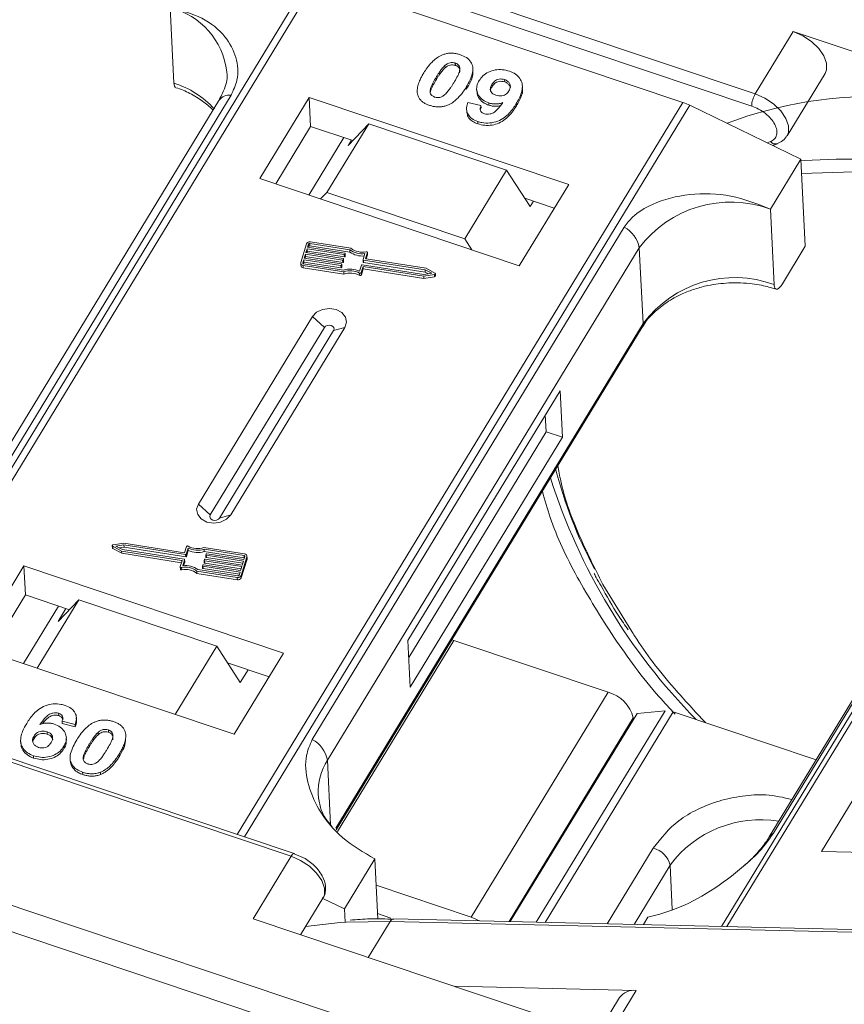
# Model space of a CAD drawing. Header units: millimetres. Extents: x 207 to 1682, y 260 to 1293.
# Tile 40 of 84: x 1092 to 1132, y 1064 to 1112. Entities that reach past the tile are written whole.
import ezdxf

# ---------------------------------------------------------------- set-up
doc = ezdxf.new("R2010")
doc.units = ezdxf.units.MM

msp = doc.modelspace()

# ---------------------------------------------------------------- linework, layer by layer
at = {"color": 7, "linetype": 'Continuous', "lineweight": 15}
for p, q in [((1127.971, 1108.777), (1094.239, 1120.108)), ((1094.507, 1119.367), (1127.798, 1108.185)), ((1106.112, 1114.489), (1084.246, 1078.553)), ((1084.566, 1078.446), (1106.445, 1114.403)), ((1106.445, 1114.403), (1124.422, 1108.364)), ((1099.251, 1113.02), (1099.436, 1109.308)), ((1129.838, 1111.846), (1127.971, 1108.777)), ((1139.723, 1108.526), (1129.838, 1111.846)), ((1112.739, 1110.177), (1112.745, 1110.063)), ((1113.246, 1110.297), (1113.252, 1110.183)), ((1114.115, 1109.931), (1114.109, 1110.045)), ((1112.311, 1109.608), (1112.316, 1109.494)), ((1129.531, 1106.72), (1131.399, 1109.789)), ((1111.391, 1109.088), (1111.393, 1109.058)), ((1113.783, 1108.995), (1113.778, 1109.109)), ((1115.044, 1109.251), (1115.05, 1109.136)), ((1115.675, 1109.369), (1115.669, 1109.483)), ((1116.545, 1109.065), (1116.539, 1109.179)), ((1086.929, 1083.552), (1102.242, 1108.717)), ((1106.075, 1108.613), (1103.648, 1104.623)), ((1118.816, 1104.333), (1106.075, 1108.613)), ((1106.075, 1108.613), (1106.146, 1107.185)), ((1114.295, 1109.019), (1114.301, 1108.905)), ((1101.643, 1108.458), (1086.33, 1083.292)), ((1124.422, 1108.364), (1102.543, 1072.407)), ((1102.891, 1072.291), (1124.757, 1108.227)), ((1113.863, 1108.36), (1114.507, 1108.206)), ((1114.488, 1108.025), (1114.512, 1108.091)), ((1114.507, 1108.206), (1114.512, 1108.091)), ((1114.888, 1108.343), (1114.893, 1108.229)), ((1116.246, 1108.193), (1116.241, 1108.307)), ((1124.757, 1108.227), (1130.208, 1105.578)), ((1113.809, 1107.946), (1113.815, 1107.832)), ((1106.146, 1107.185), (1104.428, 1104.361)), ((1108.209, 1106.492), (1106.146, 1107.185)), ((1108.995, 1107.316), (1106.941, 1103.94)), ((1107.98, 1106.253), (1108.995, 1107.316)), ((1115.764, 1105.042), (1108.995, 1107.316)), ((1114.347, 1107.425), (1114.353, 1107.311)), ((1106.055, 1103.814), (1107.774, 1106.639)), ((1107.98, 1106.253), (1108.14, 1106.515)), ((1128.716, 1106.439), (1128.562, 1106.378)), ((1128.835, 1106.246), (1129.064, 1106.336)), ((1128.714, 1103.123), (1130.208, 1105.578)), ((1130.208, 1105.578), (1130.421, 1101.296)), ((1132.828, 1105.572), (1131.94, 1105.578)), ((1113.71, 1101.666), (1115.764, 1105.042)), ((1115.764, 1105.042), (1116.921, 1103.25)), ((1130.243, 1104.869), (1132.814, 1104.95)), ((1103.648, 1104.623), (1116.388, 1100.344)), ((1116.388, 1100.344), (1118.816, 1104.333)), ((1106.941, 1103.94), (1106.635, 1103.62)), ((1113.71, 1101.666), (1106.941, 1103.94)), ((1118.107, 1103.168), (1116.66, 1103.654)), ((1117.081, 1103.512), (1116.921, 1103.25)), ((1147.992, 1103.516), (1126.312, 1067.886)), ((1126.581, 1067.88), (1148.278, 1103.537)), ((1128.899, 1099.411), (1128.714, 1103.123)), ((1121.536, 1102.237), (1106.223, 1077.071)), ((1105.944, 1101.423), (1105.661, 1100.499)), ((1106.045, 1101.407), (1105.998, 1101.253)), ((1106.036, 1101.247), (1106.051, 1101.293)), ((1106.051, 1101.293), (1106.045, 1101.407)), ((1108.07, 1101.129), (1106.107, 1101.438)), ((1106.107, 1101.438), (1106.113, 1101.324)), ((1106.113, 1101.324), (1108.075, 1101.015)), ((1108.125, 1101.201), (1106.13, 1101.515)), ((1114.058, 1101.126), (1113.71, 1101.666)), ((1129.301, 1099.454), (1130.421, 1101.296)), ((1105.892, 1100.907), (1105.833, 1100.714)), ((1107.714, 1100.62), (1105.892, 1100.907)), ((1105.897, 1100.792), (1105.892, 1100.907)), ((1105.974, 1101.176), (1105.915, 1100.984)), ((1105.915, 1100.984), (1107.738, 1100.697)), ((1105.954, 1100.977), (1105.98, 1101.062)), ((1107.797, 1100.889), (1105.974, 1101.176)), ((1105.98, 1101.062), (1105.974, 1101.176)), ((1105.98, 1101.062), (1107.802, 1100.775)), ((1105.998, 1101.253), (1107.82, 1100.966)), ((1106.967, 1076.053), (1122.28, 1101.219)), ((1107.802, 1100.775), (1107.797, 1100.889)), ((1107.84, 1100.943), (1107.828, 1100.904)), ((1107.833, 1100.79), (1107.828, 1100.904)), ((1107.833, 1100.79), (1107.845, 1100.829)), ((1107.846, 1100.834), (1107.84, 1100.948)), ((1107.845, 1100.829), (1107.84, 1100.943)), ((1108.075, 1101.015), (1108.07, 1101.129)), ((1108.72, 1100.643), (1108.811, 1100.941)), ((1108.844, 1100.704), (1108.929, 1100.983)), ((1108.877, 1100.679), (1108.935, 1100.869)), ((1108.929, 1100.983), (1108.935, 1100.869)), ((1108.936, 1100.879), (1108.931, 1100.993)), ((1122.465, 1097.507), (1122.28, 1101.219)), ((1105.657, 1100.467), (1105.663, 1100.353)), ((1105.809, 1100.637), (1105.762, 1100.483)), ((1105.762, 1100.483), (1105.763, 1100.462)), ((1105.777, 1100.359), (1107.771, 1100.045)), ((1105.782, 1100.245), (1105.777, 1100.359)), ((1105.789, 1100.439), (1105.815, 1100.523)), ((1105.8, 1100.436), (1107.763, 1100.127)), ((1107.632, 1100.35), (1105.809, 1100.637)), ((1105.815, 1100.523), (1105.809, 1100.637)), ((1105.815, 1100.523), (1107.637, 1100.236)), ((1105.833, 1100.714), (1107.655, 1100.427)), ((1105.871, 1100.708), (1105.897, 1100.792)), ((1105.897, 1100.792), (1107.72, 1100.505)), ((1107.637, 1100.236), (1107.632, 1100.35)), ((1107.674, 1100.404), (1107.663, 1100.365)), ((1107.668, 1100.251), (1107.663, 1100.365)), ((1107.674, 1100.404), (1107.68, 1100.29)), ((1107.681, 1100.295), (1107.675, 1100.409)), ((1107.72, 1100.505), (1107.714, 1100.62)), ((1107.757, 1100.673), (1107.745, 1100.635)), ((1107.751, 1100.521), (1107.745, 1100.635)), ((1107.751, 1100.521), (1107.763, 1100.559)), ((1107.763, 1100.559), (1107.757, 1100.673)), ((1107.763, 1100.564), (1107.758, 1100.679)), ((1108.546, 1100.076), (1108.637, 1100.373)), ((1108.668, 1100.389), (1111.698, 1099.912)), ((1108.719, 1100.638), (1108.725, 1100.523)), ((1111.768, 1100.143), (1108.739, 1100.62)), ((1108.745, 1100.505), (1108.739, 1100.62)), ((1108.745, 1100.505), (1111.774, 1100.029)), ((1108.844, 1100.694), (1108.844, 1100.704)), ((1111.812, 1100.217), (1108.863, 1100.681)), ((1105.782, 1100.245), (1107.777, 1099.931)), ((1107.668, 1100.251), (1107.68, 1100.29)), ((1107.777, 1099.931), (1107.771, 1100.045)), ((1108.546, 1099.978), (1108.552, 1099.864)), ((1108.629, 1100.002), (1108.72, 1100.3)), ((1108.635, 1099.888), (1108.629, 1100.002)), ((1108.635, 1099.888), (1108.726, 1100.186)), ((1108.72, 1100.3), (1111.695, 1099.831)), ((1108.726, 1100.186), (1108.72, 1100.3)), ((1108.726, 1100.186), (1111.7, 1099.717)), ((1111.695, 1099.831), (1112.225, 1099.913)), ((1111.698, 1099.912), (1112.088, 1099.971)), ((1112.088, 1099.971), (1111.768, 1100.143)), ((1111.774, 1100.029), (1111.768, 1100.143)), ((1111.774, 1100.029), (1111.927, 1099.947)), ((1112.247, 1099.983), (1111.812, 1100.217)), ((1112.225, 1099.913), (1112.231, 1099.798)), ((1112.274, 1099.839), (1112.268, 1099.954)), ((1111.7, 1099.717), (1111.695, 1099.831)), ((1111.7, 1099.717), (1112.231, 1099.798)), ((1106.234, 1097.84), (1100.632, 1088.633)), ((1106.234, 1097.84), (1106.82, 1097.307)), ((1122.465, 1097.507), (1107.381, 1072.718)), ((1143.967, 1097.45), (1128.654, 1072.284)), ((1128.868, 1072.471), (1144.181, 1097.637)), ((1106.82, 1097.307), (1101.218, 1088.1)), ((1101.672, 1087.947), (1107.274, 1097.154)), ((1102.224, 1088.099), (1107.826, 1097.305)), ((1107.826, 1097.305), (1107.274, 1097.154)), ((1107.399, 1072.63), (1122.42, 1097.317)), ((1118.387, 1094.203), (1110.917, 1081.927)), ((1118.501, 1091.918), (1118.387, 1094.203)), ((1117.704, 1092.186), (1117.663, 1093.013)), ((1110.958, 1081.099), (1117.704, 1092.186)), ((1118.501, 1091.918), (1117.704, 1092.186)), ((1111.031, 1079.642), (1118.501, 1091.918)), ((1101.218, 1088.1), (1100.632, 1088.633)), ((1102.224, 1088.099), (1101.672, 1087.947)), ((1096.408, 1086.591), (1096.414, 1086.477)), ((1096.429, 1086.561), (1096.864, 1086.328)), ((1096.435, 1086.447), (1096.429, 1086.561)), ((1096.435, 1086.447), (1096.869, 1086.214)), ((1096.982, 1086.713), (1096.451, 1086.632)), ((1096.978, 1086.633), (1096.588, 1086.573)), ((1096.588, 1086.573), (1096.908, 1086.402)), ((1096.755, 1086.484), (1096.984, 1086.519)), ((1096.864, 1086.328), (1099.813, 1085.864)), ((1096.869, 1086.214), (1096.864, 1086.328)), ((1096.908, 1086.402), (1099.937, 1085.925)), ((1100.008, 1086.156), (1096.978, 1086.633)), ((1096.984, 1086.519), (1096.978, 1086.633)), ((1099.956, 1086.245), (1096.982, 1086.713)), ((1096.984, 1086.519), (1100.014, 1086.042)), ((1100.047, 1086.543), (1099.956, 1086.245)), ((1100.13, 1086.469), (1100.039, 1086.171)), ((1100.045, 1086.057), (1100.136, 1086.355)), ((1100.136, 1086.355), (1100.13, 1086.469)), ((1102.899, 1086.185), (1100.905, 1086.499)), ((1102.876, 1086.108), (1100.913, 1086.417)), ((1100.919, 1086.303), (1100.913, 1086.417)), ((1100.919, 1086.303), (1102.881, 1085.994)), ((1096.869, 1086.214), (1099.805, 1085.752)), ((1099.832, 1085.841), (1099.747, 1085.562)), ((1099.817, 1085.79), (1099.813, 1085.864)), ((1099.956, 1085.902), (1099.865, 1085.604)), ((1099.962, 1085.787), (1099.956, 1085.902)), ((1099.963, 1085.793), (1099.957, 1085.907)), ((1100.014, 1086.042), (1100.008, 1086.156)), ((1100.045, 1086.057), (1100.039, 1086.171)), ((1100.918, 1085.866), (1100.924, 1085.752)), ((1100.919, 1085.871), (1100.931, 1085.91)), ((1102.761, 1085.561), (1100.938, 1085.848)), ((1100.944, 1085.734), (1100.938, 1085.848)), ((1100.962, 1085.925), (1102.785, 1085.638)), ((1101.001, 1086.136), (1101.007, 1086.021)), ((1101.002, 1086.141), (1101.013, 1086.179)), ((1102.844, 1085.831), (1101.021, 1086.118)), ((1101.027, 1086.003), (1101.021, 1086.118)), ((1101.027, 1086.003), (1102.81, 1085.723)), ((1101.044, 1086.195), (1102.867, 1085.908)), ((1102.732, 1085.122), (1103.015, 1086.046)), ((1102.738, 1085.007), (1103.021, 1085.932)), ((1102.785, 1085.638), (1102.844, 1085.831)), ((1102.867, 1085.908), (1102.914, 1086.062)), ((1102.881, 1085.994), (1102.876, 1086.108)), ((1103.015, 1086.046), (1103.021, 1085.932)), ((1103.025, 1085.963), (1103.019, 1086.077)), ((1092.069, 1085.595), (1089.642, 1081.606)), ((1104.81, 1081.316), (1092.069, 1085.595)), ((1092.069, 1085.595), (1092.141, 1084.168)), ((1099.746, 1085.551), (1099.751, 1085.437)), ((1099.814, 1085.402), (1099.808, 1085.516)), ((1099.907, 1085.608), (1099.962, 1085.787)), ((1100.551, 1085.344), (1102.546, 1085.03)), ((1100.557, 1085.23), (1100.551, 1085.344)), ((1100.606, 1085.416), (1102.569, 1085.107)), ((1100.836, 1085.602), (1100.848, 1085.64)), ((1100.836, 1085.596), (1100.842, 1085.482)), ((1102.678, 1085.291), (1100.856, 1085.578)), ((1100.861, 1085.464), (1100.856, 1085.578)), ((1100.861, 1085.464), (1102.645, 1085.183)), ((1100.879, 1085.655), (1102.702, 1085.368)), ((1100.944, 1085.734), (1102.728, 1085.453)), ((1102.702, 1085.368), (1102.761, 1085.561)), ((1100.557, 1085.23), (1102.551, 1084.916)), ((1102.546, 1085.03), (1102.551, 1084.916)), ((1102.631, 1085.137), (1102.678, 1085.291)), ((1102.738, 1085.007), (1102.732, 1085.122)), ((1121.913, 1082.382), (1120.491, 1084.691)), ((1092.141, 1084.168), (1090.422, 1081.344)), ((1094.3, 1083.442), (1092.141, 1084.168)), ((1094.765, 1083.93), (1092.722, 1080.571)), ((1093.751, 1082.867), (1094.765, 1083.93)), ((1094.765, 1083.93), (1101.534, 1081.656)), ((1092.049, 1080.797), (1093.768, 1083.621)), ((1094.135, 1083.498), (1093.751, 1082.867)), ((1071.833, 1082.539), (1105.188, 1071.335)), ((1105.342, 1071.467), (1071.925, 1082.692)), ((1113.182, 1081.931), (1113.078, 1081.963)), ((1089.642, 1081.606), (1102.383, 1077.326)), ((1099.49, 1078.298), (1101.534, 1081.656)), ((1101.534, 1081.656), (1102.691, 1079.864)), ((1107.471, 1072.545), (1113.182, 1081.931)), ((1110.917, 1081.927), (1111.031, 1079.642)), ((1120.747, 1079.39), (1113.182, 1081.931)), ((1102.383, 1077.326), (1104.81, 1081.316)), ((1104.101, 1080.15), (1102.065, 1080.834)), ((1102.691, 1079.864), (1103.075, 1080.495)), ((1120.747, 1079.39), (1114.024, 1068.342)), ((1093.772, 1078.359), (1093.778, 1078.245)), ((1094.637, 1078.215), (1094.637, 1078.221)), ((1094.643, 1078.107), (1094.638, 1078.202)), ((1115.895, 1068.125), (1121.984, 1078.132)), ((1122.169, 1078.351), (1115.946, 1068.124)), ((1117.221, 1068.095), (1123.542, 1078.483)), ((1117.655, 1068.085), (1123.948, 1078.427)), ((1121.984, 1078.132), (1121.988, 1078.053)), ((1122.169, 1078.351), (1123.542, 1078.483)), ((1123.948, 1078.427), (1130.959, 1076.072)), ((1094.584, 1077.808), (1093.94, 1077.962)), ((1093.94, 1077.962), (1093.946, 1077.848)), ((1093.946, 1077.848), (1094.589, 1077.694)), ((1094.584, 1077.808), (1094.589, 1077.694)), ((1092.566, 1077.24), (1092.572, 1077.126)), ((1093.206, 1077.45), (1093.212, 1077.336)), ((1094.157, 1077.032), (1094.151, 1077.146)), ((1095.714, 1077.305), (1095.708, 1077.419)), ((1096.215, 1077.539), (1096.221, 1077.424)), ((1091.907, 1076.988), (1091.913, 1076.874)), ((1094.03, 1076.735), (1094.035, 1076.621)), ((1095.278, 1076.848), (1095.284, 1076.733)), ((1097.061, 1076.966), (1097.055, 1077.08)), ((1092.541, 1076.271), (1092.546, 1076.157)), ((1096.748, 1076.354), (1096.754, 1076.24)), ((1094.337, 1076.121), (1094.343, 1076.007)), ((1106.967, 1076.053), (1107.125, 1072.878)), ((1094.951, 1075.461), (1094.957, 1075.347)), ((1095.829, 1075.467), (1095.835, 1075.352)), ((1133.646, 1075.555), (1131.218, 1071.565)), ((1117.098, 1060.312), (1079.203, 1073.041)), ((1077.967, 1072.155), (1116.727, 1059.136)), ((1105.188, 1071.335), (1103.321, 1068.266)), ((1105.342, 1071.467), (1105.345, 1071.466)), ((1105.87, 1071.22), (1105.342, 1071.457)), ((1122.966, 1071.734), (1120.704, 1068.015)), ((1131.218, 1071.565), (1142.711, 1071.302)), ((1109.293, 1071.206), (1107.799, 1068.751)), ((1109.293, 1071.206), (1109.44, 1068.251)), ((1122.02, 1067.985), (1123.791, 1070.895)), ((1123.9, 1068.719), (1123.791, 1070.895)), ((1114.024, 1068.342), (1109.357, 1069.909)), ((1105.655, 1067.482), (1106.748, 1069.278)), ((1106.74, 1069.265), (1107.799, 1068.751)), ((1107.799, 1068.751), (1107.832, 1068.089)), ((1109.426, 1068.52), (1110.085, 1068.299)), ((1103.321, 1068.266), (1118.778, 1063.074)), ((1107.886, 1068.092), (1110.046, 1068.131)), ((1108.973, 1066.368), (1110.046, 1068.131)), ((1110.046, 1068.131), (1144.229, 1067.346)), ((1144.411, 1067.471), (1110.228, 1068.255)), ((1122.478, 1067.974), (1122.699, 1068.338)), ((1122.122, 1064.742), (1113.205, 1064.946)), ((1120.441, 1061.98), (1122.122, 1064.742)), ((1121.308, 1064.396), (1119.44, 1061.325))]:
    msp.add_line(p, q, dxfattribs=at)
at = {"color": 7, "linetype": 'Continuous', "lineweight": 15, "flags": 128}
for points in [[(1131.399, 1109.789), (1131.468, 1109.956), (1131.474, 1110.284), (1131.345, 1110.647), (1131.09, 1111.015), (1130.732, 1111.356), (1130.303, 1111.642), (1129.838, 1111.846)], [(1129.535, 1106.727), (1129.601, 1106.888), (1129.607, 1107.215), (1129.477, 1107.578), (1129.223, 1107.946), (1128.865, 1108.287), (1128.435, 1108.573), (1127.971, 1108.777)], [(1131.94, 1105.578), (1130.376, 1105.514), (1130.212, 1105.502)], [(1107.845, 1100.829), (1107.846, 1100.833), (1107.846, 1100.834)], [(1108.868, 1101.029), (1108.881, 1101.03), (1108.894, 1101.029), (1108.906, 1101.025), (1108.916, 1101.019), (1108.924, 1101.011), (1108.929, 1101.002), (1108.931, 1100.993), (1108.929, 1100.983)], [(1108.935, 1100.869), (1108.936, 1100.878), (1108.936, 1100.879)], [(1107.763, 1100.559), (1107.763, 1100.563), (1107.763, 1100.564)], [(1107.68, 1100.29), (1107.681, 1100.293), (1107.681, 1100.295)], [(1112.247, 1099.983), (1112.258, 1099.976), (1112.265, 1099.966), (1112.268, 1099.955), (1112.267, 1099.943), (1112.261, 1099.932), (1112.252, 1099.923), (1112.24, 1099.916), (1112.225, 1099.913)], [(1107.826, 1097.305), (1107.909, 1097.561), (1107.857, 1097.818), (1107.68, 1098.038), (1107.404, 1098.187), (1107.07, 1098.242), (1106.731, 1098.196), (1106.437, 1098.055), (1106.234, 1097.84)], [(1122.465, 1097.507), (1122.455, 1097.4), (1122.42, 1097.317)], [(1107.274, 1097.154), (1107.298, 1097.227), (1107.283, 1097.3), (1107.232, 1097.363), (1107.154, 1097.405), (1107.059, 1097.421), (1106.962, 1097.408), (1106.878, 1097.368), (1106.82, 1097.307)], [(1100.632, 1088.633), (1100.549, 1088.378), (1100.601, 1088.121), (1100.778, 1087.901), (1101.054, 1087.752), (1101.387, 1087.697), (1101.727, 1087.743), (1102.021, 1087.884), (1102.224, 1088.099)], [(1101.218, 1088.1), (1101.195, 1088.027), (1101.209, 1087.954), (1101.26, 1087.891), (1101.338, 1087.848), (1101.433, 1087.833), (1101.53, 1087.846), (1101.614, 1087.886), (1101.672, 1087.947)], [(1096.429, 1086.561), (1096.418, 1086.569), (1096.411, 1086.579), (1096.408, 1086.59), (1096.409, 1086.601), (1096.415, 1086.612), (1096.424, 1086.621), (1096.436, 1086.628), (1096.451, 1086.632)], [(1102.893, 1085.991), (1102.891, 1085.992), (1102.881, 1085.994)], [(1103.021, 1085.932), (1103.025, 1085.955), (1103.025, 1085.963)], [(1099.808, 1085.516), (1099.795, 1085.515), (1099.782, 1085.516), (1099.771, 1085.52), (1099.76, 1085.526), (1099.752, 1085.533), (1099.747, 1085.542), (1099.746, 1085.552), (1099.747, 1085.562)], [(1099.962, 1085.787), (1099.963, 1085.791), (1099.963, 1085.793)], [(1123.948, 1078.427), (1123.894, 1078.444), (1123.871, 1078.45)], [(1105.188, 1071.335), (1105.225, 1071.39), (1105.261, 1071.431), (1105.294, 1071.458), (1105.324, 1071.469), (1105.342, 1071.467)], [(1105.188, 1071.335), (1105.653, 1071.131), (1106.082, 1070.846), (1106.44, 1070.504), (1106.695, 1070.136), (1106.824, 1069.773), (1106.818, 1069.446), (1106.748, 1069.278)], [(1105.9, 1067.885), (1107.594, 1068.073), (1107.886, 1068.092)], [(1114.024, 1068.342), (1114.258, 1068.247), (1114.425, 1068.159)]]:
    msp.add_lwpolyline(points, dxfattribs=at)
at = {"color": 7, "linetype": 'Continuous', "lineweight": 15}
for centre, radius, start, end in [((1098.366, 1109.436), 3.691, 6.7408, 76.1267), ((1098.067, 1104.972), 4.547, 42.484, 72.487), ((1102.166, 1108.071), 0.651, 83.3009, 143.5464), ((1133.781, 1088.474), 20.188, 87.4032, 110.8726), ((1129.011, 1108.153), 1.214, 149.0372, 178.4921), ((1123.517, 1105.682), 2.831, 64.0244, 71.3572), ((1128.966, 1106.647), 0.326, 219.7243, 287.2188), ((1126.775, 1097.855), 5.614, 69.793, 143.1903), ((1120.832, 1100.941), 1.475, 10.844, 61.4649), ((1106.094, 1101.355), 0.164, 77.0876, 155.3858), ((1106.095, 1101.384), 0.0548, 77.0876, 155.3858), ((1106.1, 1101.27), 0.0548, 77.0876, 155.3858), ((1107.803, 1100.916), 0.0274, 257.0876, 335.3858), ((1107.82, 1100.946), 0.0198, 349.9361, 89.3851), ((1108.673, 1101.953), 1.022, 233.7873, 277.7262), ((1108.677, 1101.834), 1.016, 233.7325, 275.5335), ((1108.681, 1101.914), 0.905, 232.0401, 281.9042), ((1105.778, 1100.478), 0.119, 169.9361, 269.3851), ((1105.791, 1100.375), 0.13, 189.7722, 266.0909), ((1105.801, 1100.476), 0.0395, 169.9361, 269.3851), ((1107.638, 1100.377), 0.0274, 257.0876, 335.3858), ((1107.655, 1100.407), 0.0198, 349.9361, 89.3851), ((1107.72, 1100.646), 0.0274, 257.0876, 335.3858), ((1107.726, 1100.532), 0.0274, 257.0876, 335.3858), ((1107.738, 1100.677), 0.0198, 349.9361, 89.3851), ((1107.809, 1100.802), 0.0274, 257.0876, 335.3858), ((1108.662, 1100.362), 0.0274, 77.0876, 155.3858), ((1108.739, 1100.639), 0.0198, 169.9361, 269.3851), ((1108.746, 1100.527), 0.0217, 189.7722, 266.0909), ((1108.863, 1100.701), 0.0198, 169.9361, 269.3851), ((1107.643, 1100.262), 0.0274, 257.0876, 335.3858), ((1108.087, 1099.076), 1.1, 65.3285, 107.0983), ((1108.083, 1099.14), 0.957, 61.074, 109.0306), ((1108.089, 1099.026), 0.957, 61.074, 109.0306), ((1108.577, 1100.027), 0.0579, 237.9824, 333.6935), ((1108.583, 1099.913), 0.0579, 237.9824, 333.6935), ((1112.23, 1099.843), 0.0443, 271.8138, 355.8832), ((1126.96, 1094.143), 5.614, 69.793, 143.1903), ((1139.476, 1095.818), 21.992, 194.157, 208.1579), ((1146.319, 1098.933), 29.795, 197.6084, 224.494), ((1096.449, 1086.48), 0.036, 184.8468, 245.7802), ((1100.099, 1086.517), 0.0579, 57.9824, 153.6935), ((1100.593, 1087.404), 0.957, 241.074, 289.0306), ((1100.589, 1087.469), 1.1, 245.3285, 287.0983), ((1100.595, 1087.355), 1.1, 245.3285, 287.0983), ((1099.813, 1085.844), 0.0198, 349.9361, 89.3851), ((1099.937, 1085.905), 0.0198, 349.9361, 89.3851), ((1100.014, 1086.183), 0.0274, 257.0876, 335.3858), ((1100.02, 1086.068), 0.0274, 257.0876, 335.3858), ((1100.938, 1085.868), 0.0198, 169.9361, 269.3851), ((1100.956, 1085.898), 0.0274, 77.0876, 155.3858), ((1101.021, 1086.137), 0.0198, 169.9361, 269.3851), ((1101.028, 1086.025), 0.0217, 189.7722, 266.0909), ((1101.038, 1086.168), 0.0274, 77.0876, 155.3858), ((1102.875, 1086.069), 0.0395, 349.9361, 89.3851), ((1102.898, 1086.067), 0.119, 349.9361, 89.3851), ((1099.8, 1085.45), 0.0501, 194.3725, 286.4059), ((1099.995, 1084.63), 0.905, 52.0401, 101.9042), ((1100.001, 1084.516), 0.905, 52.0401, 101.9042), ((1100.003, 1084.591), 1.022, 53.7873, 97.7262), ((1100.856, 1085.598), 0.0198, 169.9361, 269.3851), ((1100.863, 1085.486), 0.0217, 189.7722, 266.0909), ((1100.873, 1085.629), 0.0274, 77.0876, 155.3858), ((1100.945, 1085.755), 0.0217, 189.7722, 266.0909), ((1102.582, 1085.19), 0.164, 257.0876, 335.3858), ((1102.588, 1085.076), 0.164, 257.0876, 335.3858), ((1102.581, 1085.16), 0.0548, 257.0876, 335.3858), ((1120.308, 1077.721), 1.726, 13.7825, 75.2686), ((1105.519, 1075.775), 1.475, 10.844, 61.4649), ((1109.485, 1074.468), 2.975, 147.8127, 182.163), ((1128.225, 1067.605), 5.522, 80.6552, 143.4246), ((1129.066, 1072.027), 0.486, 114.0436, 148.1804), ((1122.674, 1070.621), 1.15, 13.7825, 75.2686), ((1110.245, 1068.035), 0.221, 94.3757, 154.3004), ((1122.006, 1063.884), 0.865, 82.2958, 143.7595)]:
    msp.add_arc(centre, radius, start, end, dxfattribs=at)
for points, knots in [([(1102.242, 1108.717), (1102.354, 1108.964), (1102.639, 1109.593), (1102.531, 1110.605), (1101.976, 1111.671), (1100.889, 1112.578), (1099.795, 1112.873), (1099.251, 1113.02)], [0, 0, 0, 0, 0.125713, 0.321276, 0.524466, 0.763484, 1, 1, 1, 1]), ([(1111.698, 1109.814), (1111.75, 1109.895), (1111.867, 1110.08), (1112.122, 1110.385), (1112.392, 1110.607), (1112.595, 1110.691), (1112.617, 1110.701)], [0, 0, 0, 0, 0.236731, 0.537555, 0.949668, 1, 1, 1, 1]), ([(1112.617, 1110.701), (1112.672, 1110.72), (1112.781, 1110.758), (1112.959, 1110.784), (1113.14, 1110.784), (1113.289, 1110.762), (1113.407, 1110.734), (1113.466, 1110.715), (1113.495, 1110.706)], [0, 0, 0, 0, 0.193776, 0.3936, 0.587864, 0.788908, 0.894169, 1, 1, 1, 1]), ([(1113.495, 1110.706), (1113.599, 1110.664), (1113.808, 1110.578), (1114.015, 1110.362), (1114.121, 1110.11), (1114.097, 1109.674), (1113.913, 1109.349), (1113.778, 1109.109)], [0, 0, 0, 0, 0.147566, 0.296688, 0.431278, 0.580404, 1, 1, 1, 1]), ([(1112.311, 1109.608), (1112.336, 1109.649), (1112.387, 1109.73), (1112.459, 1109.84), (1112.527, 1109.936), (1112.591, 1110.019), (1112.659, 1110.101), (1112.712, 1110.152), (1112.739, 1110.177)], [0, 0, 0, 0, 0.2059417, 0.4119594, 0.558149, 0.7045024, 0.8518015, 1, 1, 1, 1]), ([(1112.316, 1109.494), (1112.342, 1109.534), (1112.392, 1109.616), (1112.464, 1109.725), (1112.533, 1109.821), (1112.597, 1109.905), (1112.664, 1109.987), (1112.718, 1110.037), (1112.745, 1110.063)], [0, 0, 0, 0, 0.205942, 0.411959, 0.558149, 0.704502, 0.851801, 1, 1, 1, 1]), ([(1112.739, 1110.177), (1112.784, 1110.213), (1112.856, 1110.272), (1112.989, 1110.32), (1113.112, 1110.328), (1113.197, 1110.311), (1113.241, 1110.298), (1113.246, 1110.297)], [0, 0, 0, 0, 0.334804, 0.542561, 0.750382, 0.970721, 1, 1, 1, 1]), ([(1112.745, 1110.063), (1112.789, 1110.099), (1112.862, 1110.158), (1112.995, 1110.206), (1113.118, 1110.214), (1113.203, 1110.197), (1113.247, 1110.184), (1113.252, 1110.183)], [0, 0, 0, 0, 0.334804, 0.542561, 0.750382, 0.970721, 1, 1, 1, 1]), ([(1113.246, 1110.297), (1113.289, 1110.278), (1113.367, 1110.245), (1113.444, 1110.163), (1113.478, 1110.042), (1113.452, 1109.848), (1113.333, 1109.598), (1113.223, 1109.413), (1113.168, 1109.32)], [0, 0, 0, 0, 0.104614, 0.188814, 0.273512, 0.444127, 0.719481, 1, 1, 1, 1]), ([(1113.252, 1110.183), (1113.295, 1110.164), (1113.373, 1110.131), (1113.449, 1110.049), (1113.482, 1109.94), (1113.468, 1109.86), (1113.459, 1109.81)], [0, 0, 0, 0, 0.255325, 0.46083, 0.667547, 1, 1, 1, 1]), ([(1102.026, 1109.874), (1102.028, 1109.862), (1102.079, 1109.588), (1101.979, 1109.114), (1101.735, 1108.652), (1101.633, 1108.458)], [0, 0, 0, 0, 0.0259765, 0.5921111, 1, 1, 1, 1]), ([(1111.407, 1108.717), (1111.396, 1108.76), (1111.374, 1108.849), (1111.376, 1109.023), (1111.419, 1109.236), (1111.506, 1109.456), (1111.601, 1109.649), (1111.666, 1109.759), (1111.698, 1109.814)], [0, 0, 0, 0, 0.118441, 0.239346, 0.459593, 0.684925, 0.84224, 1, 1, 1, 1]), ([(1112.231, 1108.629), (1112.18, 1108.652), (1112.097, 1108.689), (1112.028, 1108.778), (1112.002, 1108.9), (1112.031, 1109.093), (1112.153, 1109.34), (1112.258, 1109.518), (1112.311, 1109.608)], [0, 0, 0, 0, 0.12537, 0.20229, 0.279179, 0.464758, 0.730582, 1, 1, 1, 1]), ([(1113.783, 1108.995), (1113.83, 1109.077), (1113.976, 1109.334), (1114.134, 1109.652), (1114.105, 1109.885), (1114.1, 1109.93)], [0, 0, 0, 0, 0.276495, 0.862243, 1, 1, 1, 1]), ([(1114.417, 1109.432), (1114.473, 1109.513), (1114.587, 1109.674), (1114.861, 1109.863), (1115.195, 1109.97), (1115.563, 1109.989), (1115.789, 1109.928), (1115.906, 1109.896)], [0, 0, 0, 0, 0.197927, 0.397728, 0.597413, 0.790584, 1, 1, 1, 1]), ([(1115.044, 1109.251), (1115.08, 1109.303), (1115.137, 1109.386), (1115.263, 1109.476), (1115.39, 1109.512), (1115.531, 1109.519), (1115.62, 1109.496), (1115.669, 1109.483)], [0, 0, 0, 0, 0.29132, 0.465539, 0.641632, 0.798664, 1, 1, 1, 1]), ([(1115.906, 1109.896), (1116.01, 1109.854), (1116.218, 1109.768), (1116.429, 1109.547), (1116.548, 1109.282), (1116.539, 1108.89), (1116.392, 1108.563), (1116.262, 1108.344), (1116.241, 1108.307)], [0, 0, 0, 0, 0.148288, 0.297745, 0.443713, 0.607791, 0.934708, 1, 1, 1, 1]), ([(1099.436, 1109.308), (1099.442, 1109.249), (1099.456, 1109.136), (1099.506, 1109.105), (1099.53, 1109.091)], [0, 0, 0, 0, 0.51935, 1, 1, 1, 1]), ([(1099.529, 1109.087), (1099.53, 1109.087), (1099.777, 1109.021), (1100.231, 1108.806), (1100.858, 1108.45), (1101.182, 1108.149), (1101.34, 1108.002)], [0, 0, 0, 0, 0.00132, 0.32582, 0.671167, 1, 1, 1, 1]), ([(1112.034, 1108.89), (1112.036, 1108.909), (1112.046, 1109.025), (1112.164, 1109.225), (1112.265, 1109.404), (1112.316, 1109.494)], [0, 0, 0, 0, 0.0898219, 0.5418552, 1, 1, 1, 1]), ([(1113.168, 1109.32), (1113.143, 1109.279), (1113.092, 1109.197), (1113.02, 1109.088), (1112.952, 1108.991), (1112.887, 1108.908), (1112.819, 1108.825), (1112.765, 1108.774), (1112.738, 1108.749)], [0, 0, 0, 0, 0.20527, 0.410616, 0.55715, 0.703844, 0.851471, 1, 1, 1, 1]), ([(1113.778, 1109.109), (1113.726, 1109.028), (1113.609, 1108.843), (1113.359, 1108.544), (1113.092, 1108.323), (1112.89, 1108.237), (1112.86, 1108.225)], [0, 0, 0, 0, 0.2372812, 0.5385907, 0.9326774, 1, 1, 1, 1]), ([(1114.888, 1108.343), (1114.784, 1108.387), (1114.577, 1108.475), (1114.378, 1108.701), (1114.28, 1108.961), (1114.302, 1109.215), (1114.382, 1109.367), (1114.417, 1109.432)], [0, 0, 0, 0, 0.210189, 0.421773, 0.623603, 0.837034, 1, 1, 1, 1]), ([(1115.24, 1108.717), (1115.188, 1108.739), (1115.092, 1108.779), (1114.997, 1108.881), (1114.958, 1108.991), (1114.973, 1109.119), (1115.018, 1109.202), (1115.044, 1109.251)], [0, 0, 0, 0, 0.213937, 0.398075, 0.583091, 0.751666, 1, 1, 1, 1]), ([(1114.979, 1108.957), (1114.98, 1108.967), (1114.985, 1109.03), (1115.02, 1109.088), (1115.05, 1109.136)], [0, 0, 0, 0, 0.159639, 1, 1, 1, 1]), ([(1115.05, 1109.136), (1115.085, 1109.188), (1115.142, 1109.272), (1115.268, 1109.362), (1115.396, 1109.398), (1115.537, 1109.405), (1115.625, 1109.382), (1115.675, 1109.369)], [0, 0, 0, 0, 0.29132, 0.465539, 0.641632, 0.798664, 1, 1, 1, 1]), ([(1115.669, 1109.483), (1115.72, 1109.461), (1115.824, 1109.415), (1115.919, 1109.297), (1115.962, 1109.166), (1115.94, 1109.038), (1115.899, 1108.962), (1115.88, 1108.928)], [0, 0, 0, 0, 0.207955, 0.420406, 0.62732, 0.827707, 1, 1, 1, 1]), ([(1115.675, 1109.369), (1115.726, 1109.346), (1115.829, 1109.301), (1115.923, 1109.19), (1115.942, 1109.109), (1115.95, 1109.073)], [0, 0, 0, 0, 0.352923, 0.713478, 1, 1, 1, 1]), ([(1116.246, 1108.193), (1116.293, 1108.275), (1116.432, 1108.524), (1116.572, 1108.824), (1116.537, 1109.033), (1116.531, 1109.063)], [0, 0, 0, 0, 0.297567, 0.897279, 1, 1, 1, 1]), ([(1111.982, 1108.219), (1111.93, 1108.239), (1111.824, 1108.278), (1111.683, 1108.357), (1111.56, 1108.456), (1111.482, 1108.555), (1111.433, 1108.644), (1111.416, 1108.692), (1111.407, 1108.717)], [0, 0, 0, 0, 0.1926347, 0.388697, 0.5820148, 0.7830443, 0.8909593, 1, 1, 1, 1]), ([(1112.738, 1108.749), (1112.694, 1108.712), (1112.622, 1108.654), (1112.49, 1108.606), (1112.368, 1108.598), (1112.282, 1108.613), (1112.238, 1108.627), (1112.231, 1108.629)], [0, 0, 0, 0, 0.333678, 0.540413, 0.747264, 0.961209, 1, 1, 1, 1]), ([(1114.316, 1108.906), (1114.314, 1108.866), (1114.308, 1108.739), (1114.424, 1108.533), (1114.626, 1108.335), (1114.814, 1108.26), (1114.893, 1108.229)], [0, 0, 0, 0, 0.136763, 0.437626, 0.762754, 1, 1, 1, 1]), ([(1115.88, 1108.928), (1115.847, 1108.88), (1115.792, 1108.8), (1115.66, 1108.72), (1115.523, 1108.685), (1115.376, 1108.68), (1115.285, 1108.705), (1115.24, 1108.717)], [0, 0, 0, 0, 0.267394, 0.447214, 0.627122, 0.813065, 1, 1, 1, 1]), ([(1112.86, 1108.225), (1112.806, 1108.206), (1112.696, 1108.168), (1112.519, 1108.142), (1112.337, 1108.141), (1112.188, 1108.163), (1112.07, 1108.192), (1112.012, 1108.21), (1111.982, 1108.219)], [0, 0, 0, 0, 0.193769, 0.393564, 0.587886, 0.789131, 0.894283, 1, 1, 1, 1]), ([(1114.347, 1107.425), (1114.243, 1107.468), (1114.055, 1107.547), (1113.873, 1107.742), (1113.784, 1107.979), (1113.804, 1108.192), (1113.85, 1108.324), (1113.863, 1108.36)], [0, 0, 0, 0, 0.2427882, 0.4388655, 0.6348012, 0.9009361, 1, 1, 1, 1]), ([(1116.241, 1108.307), (1116.189, 1108.226), (1116.032, 1107.982), (1115.752, 1107.665), (1115.341, 1107.428), (1114.952, 1107.335), (1114.605, 1107.349), (1114.416, 1107.405), (1114.347, 1107.425)], [0, 0, 0, 0, 0.142337, 0.429127, 0.589943, 0.751205, 0.909895, 1, 1, 1, 1]), ([(1114.353, 1107.311), (1114.464, 1107.281), (1114.687, 1107.22), (1115.051, 1107.237), (1115.404, 1107.339), (1115.801, 1107.59), (1116.061, 1107.9), (1116.209, 1108.133), (1116.246, 1108.193)], [0, 0, 0, 0, 0.14324, 0.28761, 0.430449, 0.591135, 0.89544, 1, 1, 1, 1]), ([(1114.507, 1108.206), (1114.487, 1108.153), (1114.458, 1108.072), (1114.476, 1107.959), (1114.53, 1107.884), (1114.603, 1107.835), (1114.655, 1107.815), (1114.674, 1107.808)], [0, 0, 0, 0, 0.3447142, 0.5290593, 0.7142089, 0.8921959, 1, 1, 1, 1]), ([(1114.674, 1107.808), (1114.719, 1107.797), (1114.81, 1107.775), (1114.967, 1107.795), (1115.143, 1107.861), (1115.366, 1108.054), (1115.498, 1108.233), (1115.588, 1108.355)], [0, 0, 0, 0, 0.112015, 0.224355, 0.367768, 0.565827, 1, 1, 1, 1]), ([(1115.588, 1108.355), (1115.533, 1108.338), (1115.422, 1108.302), (1115.271, 1108.287), (1115.151, 1108.289), (1115.062, 1108.299), (1114.974, 1108.317), (1114.916, 1108.334), (1114.888, 1108.343)], [0, 0, 0, 0, 0.243491, 0.496266, 0.61821, 0.741704, 0.870158, 1, 1, 1, 1]), ([(1114.893, 1108.229), (1114.948, 1108.213), (1115.059, 1108.18), (1115.21, 1108.171), (1115.33, 1108.178), (1115.404, 1108.188), (1115.448, 1108.199), (1115.462, 1108.203)], [0, 0, 0, 0, 0.3019612, 0.6159961, 0.7670742, 0.920126, 1, 1, 1, 1]), ([(1127.798, 1108.185), (1127.913, 1108.139), (1128.148, 1108.046), (1128.479, 1107.824), (1128.752, 1107.563), (1128.943, 1107.285), (1129.042, 1107.01), (1129.038, 1106.76), (1128.932, 1106.555), (1128.787, 1106.477), (1128.716, 1106.439)], [0, 0, 0, 0, 0.1222496, 0.25, 0.3777504, 0.5, 0.6222496, 0.75, 0.8777504, 1, 1, 1, 1]), ([(1113.831, 1107.834), (1113.835, 1107.792), (1113.847, 1107.667), (1113.991, 1107.496), (1114.182, 1107.373), (1114.309, 1107.327), (1114.353, 1107.311)], [0, 0, 0, 0, 0.178374, 0.534381, 0.842285, 1, 1, 1, 1]), ([(1129.059, 1106.346), (1129.155, 1106.386), (1129.352, 1106.468), (1129.467, 1106.645), (1129.527, 1106.736)], [0, 0, 0, 0, 0.485977, 1, 1, 1, 1]), ([(1128.714, 1103.123), (1128.076, 1103.373), (1126.799, 1103.872), (1124.732, 1103.929), (1123.084, 1103.497), (1122.015, 1102.868), (1121.666, 1102.408), (1121.536, 1102.237)], [0, 0, 0, 0, 0.249096, 0.498243, 0.745205, 0.90541, 1, 1, 1, 1]), ([(1122.433, 1097.315), (1122.448, 1097.347), (1122.567, 1097.598), (1122.965, 1098.026), (1123.605, 1098.555), (1124.307, 1098.942), (1124.998, 1099.206), (1125.759, 1099.414), (1126.329, 1099.467), (1126.672, 1099.499)], [0, 0, 0, 0, 0.027206, 0.212661, 0.388047, 0.561103, 0.687308, 0.811478, 1, 1, 1, 1]), ([(1126.672, 1099.499), (1127.058, 1099.5), (1127.602, 1099.5), (1128.378, 1099.372), (1128.757, 1099.26), (1128.993, 1099.191)], [0, 0, 0, 0, 0.48108, 0.677923, 1, 1, 1, 1]), ([(1129.301, 1099.454), (1129.259, 1099.391), (1129.174, 1099.266), (1129.057, 1099.181), (1128.965, 1099.187), (1128.913, 1099.274), (1128.903, 1099.372), (1128.899, 1099.411)], [0, 0, 0, 0, 0.2146939, 0.4293877, 0.6440816, 0.8587754, 1, 1, 1, 1]), ([(1120.491, 1084.691), (1120.068, 1085.535), (1119.208, 1087.248), (1118.505, 1089.208), (1118.329, 1090.276), (1118.288, 1090.526)], [0, 0, 0, 0, 0.426467, 0.86616, 1, 1, 1, 1]), ([(1117.523, 1089.268), (1117.643, 1088.836), (1118.025, 1087.459), (1119.158, 1085.04), (1120.403, 1083.077), (1121.028, 1082.091)], [0, 0, 0, 0, 0.185217, 0.59073, 1, 1, 1, 1]), ([(1120.069, 1085.22), (1120.098, 1085.156), (1120.192, 1084.956), (1120.316, 1084.756), (1120.4, 1084.619)], [0, 0, 0, 0, 0.317467, 1, 1, 1, 1]), ([(1120.4, 1084.619), (1120.674, 1084.122), (1121.073, 1083.398), (1121.576, 1082.68), (1121.735, 1082.454)], [0, 0, 0, 0, 0.685846, 1, 1, 1, 1]), ([(1121.028, 1082.091), (1121.72, 1081.105), (1122.622, 1079.82), (1123.777, 1078.594), (1124.046, 1078.308)], [0, 0, 0, 0, 0.76684, 1, 1, 1, 1]), ([(1125.527, 1077.897), (1125.011, 1078.453), (1123.723, 1079.841), (1122.537, 1081.36), (1121.958, 1082.307), (1121.913, 1082.382)], [0, 0, 0, 0, 0.381149, 0.950915, 1, 1, 1, 1]), ([(1092.206, 1077.86), (1092.258, 1077.941), (1092.415, 1078.185), (1092.694, 1078.502), (1093.106, 1078.74), (1093.495, 1078.833), (1093.841, 1078.818), (1094.031, 1078.762), (1094.1, 1078.742)], [0, 0, 0, 0, 0.142337, 0.429127, 0.589943, 0.751205, 0.909895, 1, 1, 1, 1]), ([(1094.1, 1078.742), (1094.204, 1078.699), (1094.393, 1078.622), (1094.573, 1078.425), (1094.661, 1078.191), (1094.643, 1077.978), (1094.597, 1077.846), (1094.584, 1077.808)], [0, 0, 0, 0, 0.2426908, 0.4390024, 0.635006, 0.8950587, 1, 1, 1, 1]), ([(1093.772, 1078.359), (1093.727, 1078.37), (1093.637, 1078.393), (1093.478, 1078.372), (1093.301, 1078.304), (1093.079, 1078.111), (1092.948, 1077.933), (1092.858, 1077.812)], [0, 0, 0, 0, 0.112049, 0.22438, 0.370115, 0.570276, 1, 1, 1, 1]), ([(1092.977, 1077.845), (1092.999, 1077.874), (1093.077, 1077.978), (1093.207, 1078.115), (1093.395, 1078.231), (1093.556, 1078.273), (1093.689, 1078.271), (1093.753, 1078.252), (1093.778, 1078.245)], [0, 0, 0, 0, 0.125063, 0.447498, 0.624691, 0.80303, 0.922697, 1, 1, 1, 1]), ([(1093.94, 1077.962), (1093.959, 1078.013), (1093.989, 1078.093), (1093.971, 1078.206), (1093.917, 1078.283), (1093.843, 1078.332), (1093.792, 1078.352), (1093.772, 1078.359)], [0, 0, 0, 0, 0.33384, 0.524547, 0.716372, 0.891824, 1, 1, 1, 1]), ([(1093.778, 1078.245), (1093.819, 1078.228), (1093.892, 1078.199), (1093.957, 1078.123), (1093.985, 1078.068), (1093.982, 1078.039), (1093.982, 1078.036)], [0, 0, 0, 0, 0.381231, 0.67833, 0.975215, 1, 1, 1, 1]), ([(1094.589, 1077.694), (1094.621, 1077.782), (1094.671, 1077.92), (1094.638, 1078.057), (1094.626, 1078.105)], [0, 0, 0, 0, 0.645982, 1, 1, 1, 1]), ([(1092.541, 1076.271), (1092.437, 1076.314), (1092.229, 1076.399), (1092.017, 1076.619), (1091.899, 1076.884), (1091.908, 1077.277), (1092.055, 1077.605), (1092.184, 1077.824), (1092.206, 1077.86)], [0, 0, 0, 0, 0.148269, 0.297647, 0.442421, 0.607851, 0.935658, 1, 1, 1, 1]), ([(1092.858, 1077.812), (1092.913, 1077.829), (1093.025, 1077.864), (1093.175, 1077.882), (1093.295, 1077.878), (1093.384, 1077.869), (1093.473, 1077.851), (1093.53, 1077.833), (1093.559, 1077.824)], [0, 0, 0, 0, 0.243654, 0.49576, 0.617892, 0.741503, 0.870025, 1, 1, 1, 1]), ([(1093.559, 1077.824), (1093.662, 1077.781), (1093.87, 1077.693), (1094.067, 1077.467), (1094.166, 1077.211), (1094.146, 1076.956), (1094.066, 1076.803), (1094.03, 1076.735)], [0, 0, 0, 0, 0.210216, 0.421975, 0.620016, 0.831037, 1, 1, 1, 1]), ([(1094.669, 1077.058), (1094.72, 1077.14), (1094.838, 1077.324), (1095.092, 1077.629), (1095.362, 1077.849), (1095.564, 1077.933), (1095.586, 1077.942)], [0, 0, 0, 0, 0.237381, 0.538918, 0.949082, 1, 1, 1, 1]), ([(1095.586, 1077.942), (1095.64, 1077.961), (1095.75, 1078), (1095.928, 1078.026), (1096.109, 1078.026), (1096.258, 1078.004), (1096.376, 1077.976), (1096.435, 1077.957), (1096.464, 1077.948)], [0, 0, 0, 0, 0.193776, 0.3936, 0.587864, 0.788908, 0.894169, 1, 1, 1, 1]), ([(1096.464, 1077.948), (1096.517, 1077.929), (1096.622, 1077.89), (1096.764, 1077.81), (1096.886, 1077.711), (1096.965, 1077.612), (1097.013, 1077.523), (1097.031, 1077.475), (1097.039, 1077.451)], [0, 0, 0, 0, 0.192627, 0.388684, 0.582013, 0.783201, 0.891038, 1, 1, 1, 1]), ([(1092.777, 1076.684), (1092.726, 1076.707), (1092.623, 1076.752), (1092.526, 1076.871), (1092.484, 1077.001), (1092.507, 1077.129), (1092.547, 1077.204), (1092.566, 1077.24)], [0, 0, 0, 0, 0.207905, 0.419981, 0.630626, 0.821735, 1, 1, 1, 1]), ([(1092.51, 1076.955), (1092.512, 1076.976), (1092.519, 1077.035), (1092.551, 1077.09), (1092.572, 1077.126)], [0, 0, 0, 0, 0.343653, 1, 1, 1, 1]), ([(1092.566, 1077.24), (1092.601, 1077.289), (1092.658, 1077.37), (1092.794, 1077.45), (1092.932, 1077.484), (1093.076, 1077.487), (1093.164, 1077.462), (1093.206, 1077.45)], [0, 0, 0, 0, 0.276721, 0.45687, 0.637007, 0.824068, 1, 1, 1, 1]), ([(1092.572, 1077.126), (1092.606, 1077.175), (1092.664, 1077.256), (1092.8, 1077.336), (1092.937, 1077.37), (1093.081, 1077.372), (1093.17, 1077.348), (1093.212, 1077.336)], [0, 0, 0, 0, 0.276721, 0.45687, 0.637007, 0.824068, 1, 1, 1, 1]), ([(1093.206, 1077.45), (1093.258, 1077.429), (1093.354, 1077.389), (1093.447, 1077.288), (1093.491, 1077.173), (1093.472, 1077.044), (1093.426, 1076.961), (1093.402, 1076.917)], [0, 0, 0, 0, 0.213757, 0.394944, 0.576585, 0.777311, 1, 1, 1, 1]), ([(1093.212, 1077.336), (1093.265, 1077.314), (1093.361, 1077.275), (1093.448, 1077.174), (1093.49, 1077.1), (1093.486, 1077.061), (1093.486, 1077.061)], [0, 0, 0, 0, 0.369541, 0.682777, 0.996796, 1, 1, 1, 1]), ([(1095.278, 1076.848), (1095.304, 1076.888), (1095.354, 1076.97), (1095.426, 1077.079), (1095.495, 1077.176), (1095.559, 1077.26), (1095.627, 1077.342), (1095.681, 1077.393), (1095.708, 1077.419)], [0, 0, 0, 0, 0.20527, 0.4106157, 0.5571475, 0.7038444, 0.8514751, 1, 1, 1, 1]), ([(1095.284, 1076.733), (1095.309, 1076.774), (1095.36, 1076.856), (1095.432, 1076.965), (1095.5, 1077.062), (1095.565, 1077.145), (1095.633, 1077.228), (1095.687, 1077.279), (1095.714, 1077.305)], [0, 0, 0, 0, 0.20527, 0.410616, 0.557148, 0.703844, 0.851475, 1, 1, 1, 1]), ([(1095.708, 1077.419), (1095.753, 1077.455), (1095.825, 1077.514), (1095.958, 1077.562), (1096.081, 1077.57), (1096.166, 1077.553), (1096.21, 1077.54), (1096.215, 1077.539)], [0, 0, 0, 0, 0.334804, 0.542561, 0.750382, 0.970721, 1, 1, 1, 1]), ([(1095.714, 1077.305), (1095.758, 1077.341), (1095.831, 1077.399), (1095.964, 1077.448), (1096.087, 1077.455), (1096.172, 1077.439), (1096.216, 1077.426), (1096.221, 1077.424)], [0, 0, 0, 0, 0.334804, 0.542561, 0.750382, 0.970721, 1, 1, 1, 1]), ([(1096.215, 1077.539), (1096.259, 1077.52), (1096.335, 1077.486), (1096.41, 1077.406), (1096.445, 1077.291), (1096.424, 1077.097), (1096.305, 1076.844), (1096.193, 1076.655), (1096.136, 1076.56)], [0, 0, 0, 0, 0.105646, 0.186221, 0.267042, 0.431541, 0.712708, 1, 1, 1, 1]), ([(1096.221, 1077.424), (1096.265, 1077.406), (1096.341, 1077.372), (1096.415, 1077.292), (1096.45, 1077.184), (1096.437, 1077.103), (1096.428, 1077.051)], [0, 0, 0, 0, 0.257737, 0.45431, 0.651482, 1, 1, 1, 1]), ([(1097.039, 1077.451), (1097.05, 1077.407), (1097.073, 1077.319), (1097.07, 1077.148), (1097.031, 1076.943), (1096.947, 1076.726), (1096.852, 1076.529), (1096.783, 1076.412), (1096.748, 1076.354)], [0, 0, 0, 0, 0.118432, 0.2393289, 0.4494336, 0.6641784, 0.8318201, 1, 1, 1, 1]), ([(1091.926, 1076.875), (1091.93, 1076.808), (1091.94, 1076.643), (1092.099, 1076.407), (1092.326, 1076.238), (1092.492, 1076.177), (1092.546, 1076.157)], [0, 0, 0, 0, 0.217837, 0.537114, 0.848924, 1, 1, 1, 1]), ([(1094.03, 1076.735), (1093.973, 1076.655), (1093.86, 1076.493), (1093.586, 1076.303), (1093.246, 1076.196), (1092.878, 1076.179), (1092.653, 1076.24), (1092.541, 1076.271)], [0, 0, 0, 0, 0.197831, 0.3973, 0.59891, 0.798741, 1, 1, 1, 1]), ([(1093.402, 1076.917), (1093.367, 1076.865), (1093.311, 1076.782), (1093.185, 1076.692), (1093.057, 1076.655), (1092.915, 1076.648), (1092.826, 1076.671), (1092.777, 1076.684)], [0, 0, 0, 0, 0.288697, 0.463553, 0.639942, 0.801808, 1, 1, 1, 1]), ([(1094.035, 1076.621), (1094.083, 1076.706), (1094.158, 1076.839), (1094.146, 1076.981), (1094.142, 1077.032)], [0, 0, 0, 0, 0.639174, 1, 1, 1, 1]), ([(1094.951, 1075.461), (1094.847, 1075.504), (1094.639, 1075.589), (1094.431, 1075.805), (1094.318, 1076.075), (1094.361, 1076.512), (1094.543, 1076.836), (1094.669, 1077.058)], [0, 0, 0, 0, 0.147528, 0.296569, 0.43214, 0.608737, 1, 1, 1, 1]), ([(1095.2, 1075.87), (1095.149, 1075.894), (1095.066, 1075.931), (1094.996, 1076.018), (1094.97, 1076.139), (1094.998, 1076.33), (1095.12, 1076.577), (1095.225, 1076.757), (1095.278, 1076.848)], [0, 0, 0, 0, 0.125351, 0.2021974, 0.2791824, 0.4597421, 0.727968, 1, 1, 1, 1]), ([(1095.002, 1076.131), (1095.003, 1076.148), (1095.012, 1076.262), (1095.131, 1076.463), (1095.233, 1076.643), (1095.284, 1076.733)], [0, 0, 0, 0, 0.0815, 0.537515, 1, 1, 1, 1]), ([(1096.754, 1076.24), (1096.801, 1076.322), (1096.906, 1076.506), (1097.024, 1076.749), (1097.038, 1076.913), (1097.043, 1076.967)], [0, 0, 0, 0, 0.353113, 0.787323, 1, 1, 1, 1]), ([(1106.223, 1077.071), (1106.112, 1076.814), (1105.829, 1076.158), (1105.946, 1074.944), (1106.518, 1073.543), (1107.627, 1072.179), (1108.739, 1071.529), (1109.293, 1071.206)], [0, 0, 0, 0, 0.125713, 0.321276, 0.524466, 0.763484, 1, 1, 1, 1]), ([(1092.546, 1076.157), (1092.657, 1076.126), (1092.88, 1076.065), (1093.238, 1076.081), (1093.571, 1076.181), (1093.855, 1076.366), (1093.974, 1076.534), (1094.035, 1076.621)], [0, 0, 0, 0, 0.198208, 0.398397, 0.584963, 0.787074, 1, 1, 1, 1]), ([(1096.136, 1076.56), (1096.111, 1076.519), (1096.06, 1076.437), (1095.988, 1076.328), (1095.92, 1076.232), (1095.856, 1076.148), (1095.788, 1076.066), (1095.734, 1076.016), (1095.707, 1075.99)], [0, 0, 0, 0, 0.205942, 0.411959, 0.558149, 0.704502, 0.851801, 1, 1, 1, 1]), ([(1096.748, 1076.354), (1096.697, 1076.272), (1096.579, 1076.088), (1096.329, 1075.787), (1096.061, 1075.565), (1095.858, 1075.479), (1095.829, 1075.467)], [0, 0, 0, 0, 0.236629, 0.537361, 0.932986, 1, 1, 1, 1]), ([(1095.835, 1075.352), (1095.886, 1075.375), (1095.99, 1075.421), (1096.163, 1075.535), (1096.345, 1075.694), (1096.511, 1075.884), (1096.646, 1076.067), (1096.718, 1076.182), (1096.754, 1076.24)], [0, 0, 0, 0, 0.11827, 0.23888, 0.450732, 0.667209, 0.83334, 1, 1, 1, 1]), ([(1094.358, 1076.008), (1094.358, 1075.963), (1094.36, 1075.825), (1094.495, 1075.616), (1094.714, 1075.44), (1094.888, 1075.374), (1094.957, 1075.347)], [0, 0, 0, 0, 0.155605, 0.480001, 0.792145, 1, 1, 1, 1]), ([(1095.707, 1075.99), (1095.663, 1075.954), (1095.591, 1075.896), (1095.458, 1075.848), (1095.337, 1075.84), (1095.251, 1075.855), (1095.207, 1075.868), (1095.2, 1075.87)], [0, 0, 0, 0, 0.333678, 0.540413, 0.747264, 0.961209, 1, 1, 1, 1]), ([(1095.829, 1075.467), (1095.775, 1075.448), (1095.665, 1075.409), (1095.487, 1075.383), (1095.306, 1075.383), (1095.157, 1075.405), (1095.039, 1075.434), (1094.98, 1075.452), (1094.951, 1075.461)], [0, 0, 0, 0, 0.193769, 0.393564, 0.587886, 0.789131, 0.894283, 1, 1, 1, 1]), ([(1094.957, 1075.347), (1095.011, 1075.331), (1095.12, 1075.297), (1095.294, 1075.271), (1095.474, 1075.268), (1095.626, 1075.288), (1095.746, 1075.32), (1095.805, 1075.342), (1095.835, 1075.352)], [0, 0, 0, 0, 0.193594, 0.390501, 0.584817, 0.78683, 0.892868, 1, 1, 1, 1]), ([(1107.2, 1072.785), (1107.096, 1072.907), (1106.836, 1073.211), (1106.591, 1073.742), (1106.542, 1074.144), (1106.517, 1074.352)], [0, 0, 0, 0, 0.24408, 0.610549, 1, 1, 1, 1]), ([(1129.773, 1074.123), (1129.351, 1074.22), (1128.56, 1074.403), (1127.327, 1074.308), (1126.185, 1074.077), (1125.128, 1073.661), (1123.917, 1072.949), (1123.341, 1072.213), (1122.966, 1071.734)], [0, 0, 0, 0, 0.162433, 0.304391, 0.449362, 0.594333, 0.736292, 1, 1, 1, 1]), ([(1122.699, 1068.338), (1123.218, 1068.475), (1124.254, 1068.749), (1126.002, 1069.719), (1127.439, 1070.829), (1128.404, 1071.793), (1128.743, 1072.288), (1128.868, 1072.471)], [0, 0, 0, 0, 0.249096, 0.498243, 0.745205, 0.90541, 1, 1, 1, 1]), ([(1128.652, 1072.284), (1128.649, 1072.277), (1128.555, 1072.094), (1128.24, 1071.691), (1127.839, 1071.233), (1127.546, 1070.978), (1127.467, 1070.909)], [0, 0, 0, 0, 0.0148763, 0.4238311, 0.846052, 1, 1, 1, 1]), ([(1106.733, 1069.281), (1106.751, 1069.301), (1106.865, 1069.433), (1106.904, 1069.783), (1106.821, 1070.183), (1106.628, 1070.531), (1106.343, 1070.886), (1106.052, 1071.091), (1105.87, 1071.22)], [0, 0, 0, 0, 0.03818, 0.241962, 0.452321, 0.598407, 0.748102, 1, 1, 1, 1]), ([(1110.237, 1068.238), (1109.842, 1068.252), (1109.101, 1068.278), (1108.407, 1068.224), (1108.084, 1068.199)], [0, 0, 0, 0, 0.533839, 1, 1, 1, 1])]:
    msp.add_open_spline(points, degree=3, knots=knots, dxfattribs=at)

doc.saveas('drawing.dxf')
